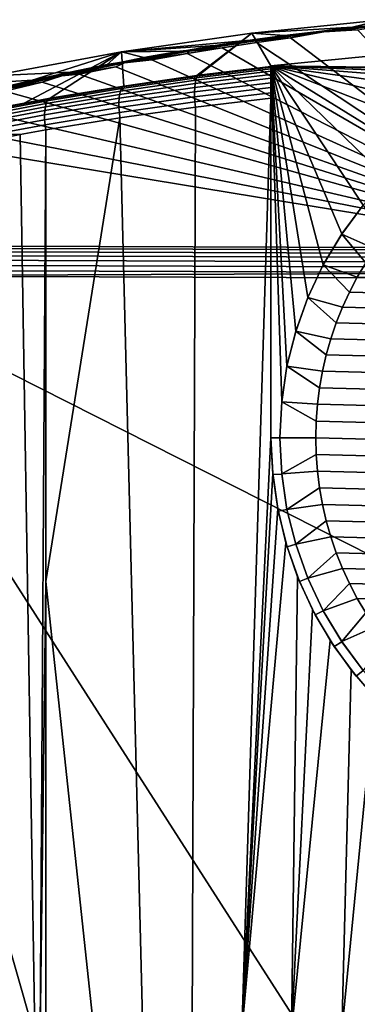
# Model space of a CAD drawing. Header units: metres. Extents: x -109 to 109, y -100 to 76.
# Tile 155 of 256: x -18 to -8, y -21 to 6. Entities that reach past the tile are written whole.
import ezdxf

# ---------------------------------------------------------------- set-up
doc = ezdxf.new("R2010")
doc.units = ezdxf.units.M
doc.layers.add('solid_21062310', color=7, linetype='CONTINUOUS')

msp = doc.modelspace()

# ---------------------------------------------------------------- linework, layer by layer
at = {"layer": 'solid_21062310'}
for points in [[(-11.034836, 5.807334, -0.004598), (-7.367312, 6.182302, -0.004598), (-7.00902, 5.236349, -26.997431), (-10.5, 4.893211, -26.997431)], [(-8.219061, 5.970265, 2.68034), (-7.367312, 6.182302, -0.004598), (-11.034836, 5.807334, -0.004598)], [(-9.078349, 5.864571, 3.05065), (-7.113931, 6.071162, 2.483047), (-8.219061, 5.970265, 2.68034)], [(-9.024646, 5.839357, 3.206938), (-7.071074, 6.044809, 2.642463), (-7.113931, 6.071162, 2.483047), (-9.078349, 5.864571, 3.05065)], [(-7.113931, 6.071162, 2.483047), (-6.355292, 6.145545, 2.205222), (-7.367312, 6.182302, -0.004598), (-8.219061, 5.970265, 2.68034)], [(-10.118719, 5.744907, 3.291151), (-11.034836, 5.807334, -0.004598), (-14.6852, 5.283088, -0.004598), (-11.084517, 5.612124, 3.651128)], [(-14.61471, 4.327621, -26.515522), (-14.6852, 5.283088, -0.004598), (-11.034836, 5.807334, -0.004598), (-12.572863, 4.620987, -27.074518)], [(-12.518049, 4.628246, -27.088285), (-12.572863, 4.620987, -27.074518), (-11.034836, 5.807334, -0.004598)], [(-12.518049, 4.628246, -27.088285), (-11.034836, 5.807334, -0.004598), (-10.5, 4.893211, -26.997431), (-10.5, 4.873146, -27.551043)], [(-9.078349, 5.864571, 3.05065), (-8.219061, 5.970265, 2.68034), (-11.034836, 5.807334, -0.004598), (-10.118719, 5.744907, 3.291151)], [(-10.996827, 5.613539, 3.740357), (-9.078349, 5.864571, 3.05065), (-10.118719, 5.744907, 3.291151)], [(-10.933153, 5.589628, 3.893065), (-9.024646, 5.839357, 3.206938), (-9.078349, 5.864571, 3.05065), (-10.996827, 5.613539, 3.740357)], [(-10.933153, 5.589628, 3.893065), (-9.951562, 5.672509, 3.694416), (-9.024646, 5.839357, 3.206938)], [(-9.024646, 5.839357, 3.206938), (-9.951562, 5.672509, 3.694416), (-2.20382, -0.203363, 19.838242), (-8.081218, 5.894581, 3.084278)], [(-9.024646, 5.839357, 3.206938), (-8.081218, 5.894581, 3.084278), (-7.071074, 6.044809, 2.642463)], [(-12.062616, 5.465058, 4.049854), (-11.084517, 5.612124, 3.651128), (-14.6852, 5.283088, -0.004598)], [(-12.865124, 5.321903, 4.541619), (-10.996827, 5.613539, 3.740357), (-12.062616, 5.465058, 4.049854)], [(-12.792371, 5.299408, 4.690436), (-10.933153, 5.589628, 3.893065), (-10.996827, 5.613539, 3.740357), (-12.865124, 5.321903, 4.541619)], [(-10.933153, 5.589628, 3.893065), (-12.792371, 5.299408, 4.690436), (-11.866964, 5.396371, 4.453099), (-10.903048, 5.541526, 4.054289)], [(-10.996827, 5.613539, 3.740357), (-11.084517, 5.612124, 3.651128), (-12.062616, 5.465058, 4.049854)], [(-10.903048, 5.541526, 4.054289), (-11.866964, 5.396371, 4.453099), (-2.20382, -0.203363, 19.838242)], [(-10.996827, 5.613539, 3.740357), (-10.118719, 5.744907, 3.291151), (-11.084517, 5.612124, 3.651128)], [(-10.933153, 5.589628, 3.893065), (-10.903048, 5.541526, 4.054289), (-9.951562, 5.672509, 3.694416)], [(-9.951562, 5.672509, 3.694416), (-10.903048, 5.541526, 4.054289), (-2.20382, -0.203363, 19.838242)], [(-16.115448, 4.719015, 6.072107), (-15.079737, 4.930812, 5.49791), (-14.6852, 5.283088, -0.004598), (-18.310461, 4.610676, -0.004598)], [(-18.218073, 4.163501, -12.691058), (-18.310461, 4.610676, -0.004598), (-14.6852, 5.283088, -0.004598)], [(-17.401569, 3.854229, -25.612337), (-18.125448, 3.716527, -25.373379), (-18.218073, 4.163501, -12.691058), (-14.6852, 5.283088, -0.004598)], [(-16.677114, 3.985646, -25.857445), (-17.401569, 3.854229, -25.612337), (-14.6852, 5.283088, -0.004598)], [(-14.61471, 4.327621, -26.515522), (-16.677114, 3.985646, -25.857445), (-14.6852, 5.283088, -0.004598)], [(-14.679691, 4.993556, 5.443746), (-14.059426, 5.125195, 4.97104), (-14.6852, 5.283088, -0.004598), (-15.079737, 4.930812, 5.49791)], [(-12.865124, 5.321903, 4.541619), (-12.062616, 5.465058, 4.049854), (-14.6852, 5.283088, -0.004598), (-13.053982, 5.302999, 4.489172)], [(-14.059426, 5.125195, 4.97104), (-13.053982, 5.302999, 4.489172), (-14.6852, 5.283088, -0.004598)], [(-14.679691, 4.993556, 5.443746), (-12.865124, 5.321903, 4.541619), (-14.059426, 5.125195, 4.97104)], [(-14.598745, 4.972542, 5.588495), (-12.792371, 5.299408, 4.690436), (-12.865124, 5.321903, 4.541619), (-14.679691, 4.993556, 5.443746)], [(-14.598745, 4.972542, 5.588495), (-12.84421, 5.23637, 4.892699), (-12.792371, 5.299408, 4.690436)], [(-14.598745, 4.972542, 5.588495), (-13.835531, 5.060809, 5.375048), (-12.84421, 5.23637, 4.892699)], [(-12.865124, 5.321903, 4.541619), (-13.053982, 5.302999, 4.489172), (-14.059426, 5.125195, 4.97104)], [(-12.84421, 5.23637, 4.892699), (-13.835531, 5.060809, 5.375048), (-2.20382, -0.203363, 19.838242)], [(-11.866964, 5.396371, 4.453099), (-12.84421, 5.23637, 4.892699), (-2.20382, -0.203363, 19.838242)], [(-12.792371, 5.299408, 4.690436), (-12.84421, 5.23637, 4.892699), (-11.866964, 5.396371, 4.453099)], [(0, 4.75, -26.997431), (-10.5, 4.893211, -26.997431), (-7.00902, 5.236349, -26.997431), (10.5, 4.893211, -26.997431)], [(-16.438766, 4.632203, 6.436555), (-14.679691, 4.993556, 5.443746), (-16.115448, 4.719015, 6.072107)], [(-16.350473, 4.612696, 6.577163), (-14.598745, 4.972542, 5.588495), (-14.679691, 4.993556, 5.443746), (-16.438766, 4.632203, 6.436555)], [(-16.350473, 4.612696, 6.577163), (-14.841576, 4.868805, 5.902574), (-14.598745, 4.972542, 5.588495)], [(-14.679691, 4.993556, 5.443746), (-15.079737, 4.930812, 5.49791), (-16.115448, 4.719015, 6.072107)], [(-14.598745, 4.972542, 5.588495), (-14.841576, 4.868805, 5.902574), (-2.20382, -0.203363, 19.838242), (-13.835531, 5.060809, 5.375048)], [(-16.115448, 4.719015, 6.072107), (-18.310461, 4.610676, -0.004598), (-18.272142, 4.425198, 3.68485), (-17.166782, 4.48898, 6.695823)], [(-16.438766, 4.632203, 6.436555), (-16.115448, 4.719015, 6.072107), (-17.166782, 4.48898, 6.695823)], [(-16.350473, 4.612696, 6.577163), (-15.862755, 4.659534, 6.477543), (-14.841576, 4.868805, 5.902574)], [(-14.841576, 4.868805, 5.902574), (-15.862755, 4.659534, 6.477543), (-2.20382, -0.203363, 19.838242)], [(-12.604857, 4.489345, -27.502893), (-10.5, 4.742711, -27.990597), (-10.5, 4.653219, -28.113449), (-12.622868, 4.398937, -27.621202)], [(-12.580948, 4.558877, -27.372171), (-10.5, 4.810333, -27.853823), (-10.5, 4.742711, -27.990597), (-12.604857, 4.489345, -27.502893)], [(-12.551804, 4.605602, -27.232664), (-10.5, 4.854404, -27.705849), (-10.5, 4.810333, -27.853823), (-12.580948, 4.558877, -27.372171)], [(-12.551804, 4.605602, -27.232664), (-12.518049, 4.628246, -27.088285), (-10.5, 4.873146, -27.551043), (-10.5, 4.854404, -27.705849)], [(-10.199225, -4.48806, -26.997431), (-10.25, -5.5, -26.997431), (-10.5, -5.5, -26.997431), (-10.5, 4.893211, -26.997431)], [(-10.5, 4.873146, -27.551043), (-10.5, 4.893211, -26.997431), (-10.5, -5.5, -26.997431)], [(-10.052538, -3.498011, -26.997431), (-10.199225, -4.48806, -26.997431), (-10.5, 4.893211, -26.997431)], [(-9.808663, -2.526206, -26.997431), (-10.052538, -3.498011, -26.997431), (-10.5, 4.893211, -26.997431)], [(-9.468756, -1.575948, -26.997431), (-9.808663, -2.526206, -26.997431), (-10.5, 4.893211, -26.997431)], [(-9.040362, -0.669914, -26.997431), (-9.468756, -1.575948, -26.997431), (-10.5, 4.893211, -26.997431)], [(-8.521489, 0.195243, -26.997431), (-9.040362, -0.669914, -26.997431), (-10.5, 4.893211, -26.997431)], [(-7.923959, 1.001746, -26.997431), (-8.521489, 0.195243, -26.997431), (-10.5, 4.893211, -26.997431)], [(-7.247416, 1.747416, -26.997431), (-7.923959, 1.001746, -26.997431), (-10.5, 4.893211, -26.997431)], [(-6.501746, 2.423959, -26.997431), (-7.247416, 1.747416, -26.997431), (-10.5, 4.893211, -26.997431)], [(-5.695243, 3.021489, -26.997431), (-6.501746, 2.423959, -26.997431), (-10.5, 4.893211, -26.997431)], [(-4.830086, 3.540363, -26.997431), (-5.695243, 3.021489, -26.997431), (-10.5, 4.893211, -26.997431)], [(-3.924052, 3.968755, -26.997431), (-4.830086, 3.540363, -26.997431), (-10.5, 4.893211, -26.997431)], [(-2.973794, 4.308663, -26.997431), (-3.924052, 3.968755, -26.997431), (-10.5, 4.893211, -26.997431)], [(-2.001207, 4.552626, -26.997431), (-2.973794, 4.308663, -26.997431), (-10.5, 4.893211, -26.997431)], [(-1.004024, 4.700117, -26.997431), (-2.001207, 4.552626, -26.997431), (-10.5, 4.893211, -26.997431)], [(0, 4.75, -26.997431), (-1.004024, 4.700117, -26.997431), (-10.5, 4.893211, -26.997431)], [(-10.5, 4.854404, -27.705849), (-10.5, 4.873146, -27.551043), (-10.5, -5.5, -26.997431)], [(-10.5, 4.810333, -27.853823), (-10.5, 4.854404, -27.705849), (-10.5, -5.5, -26.997431)], [(-10.5, 4.742711, -27.990597), (-10.5, 4.810333, -27.853823), (-10.5, -5.5, -26.997431)], [(-10.5, 4.653219, -28.113449), (-10.5, 4.742711, -27.990597), (-10.5, -5.5, -26.997431)], [(-18.272142, 4.425198, 3.68485), (-18.233728, 4.239922, 7.370806), (-17.166782, 4.48898, 6.695823)], [(-18.141794, 4.241425, 7.510211), (-16.438766, 4.632203, 6.436555), (-17.166782, 4.48898, 6.695823), (-18.233728, 4.239922, 7.370806)], [(-16.438766, 4.632203, 6.436555), (-18.141794, 4.241425, 7.510211), (-18.046936, 4.223424, 7.646678), (-16.350473, 4.612696, 6.577163)], [(-16.350473, 4.612696, 6.577163), (-18.046936, 4.223424, 7.646678), (-16.899197, 4.432216, 7.102093)], [(-18.046936, 4.223424, 7.646678), (-17.950905, 4.186233, 7.777926), (-16.899197, 4.432216, 7.102093)], [(-16.899197, 4.432216, 7.102093), (-17.950905, 4.186233, 7.777926), (-2.20382, -0.203363, 19.838242)], [(-16.350473, 4.612696, 6.577163), (-16.899197, 4.432216, 7.102093), (-2.20382, -0.203363, 19.838242), (-15.862755, 4.659534, 6.477543)], [(-12.622868, 4.398937, -27.621202), (-14.735401, 4.095721, -27.038837), (-14.714552, 4.18602, -26.922445), (-12.604857, 4.489345, -27.502893)], [(-12.604857, 4.489345, -27.502893), (-14.714552, 4.18602, -26.922445), (-14.686964, 4.255938, -26.794048), (-12.580948, 4.558877, -27.372171)], [(-12.580948, 4.558877, -27.372171), (-14.686964, 4.255938, -26.794048), (-14.653389, 4.303566, -26.657154), (-12.551804, 4.605602, -27.232664)], [(-14.653389, 4.303566, -26.657154), (-14.61471, 4.327621, -26.515522), (-12.572863, 4.620987, -27.074518), (-12.551804, 4.605602, -27.232664)], [(-12.634479, 4.290164, -27.723812), (-10.5, 4.545372, -28.218102), (-10.5, 4.421105, -28.302958), (-12.639369, 4.166047, -27.807871)], [(-12.639369, 4.166047, -27.807871), (-10.5, 4.421105, -28.302958), (-10.5, 4.284853, -28.365059), (-12.637401, 4.030032, -27.871046)], [(-12.622868, 4.398937, -27.621202), (-10.5, 4.653219, -28.113449), (-10.5, 4.545372, -28.218102), (-12.634479, 4.290164, -27.723812)], [(-12.551804, 4.605602, -27.232664), (-12.572863, 4.620987, -27.074518), (-12.518049, 4.628246, -27.088285)], [(-10.5, 4.545372, -28.218102), (-10.5, 4.653219, -28.113449), (-10.5, -5.5, -26.997431)], [(-10.5, 4.421105, -28.302958), (-10.5, 4.545372, -28.218102), (-10.5, -5.5, -26.997431)], [(-10.5, 4.284853, -28.365059), (-10.5, 4.421105, -28.302958), (-10.5, -5.5, -26.997431)], [(-17.950905, 4.186233, 7.777926), (-19.505796, 3.818522, 8.788204), (-2.20382, -0.203363, 19.838242)], [(-14.735401, 4.095721, -27.038837), (-16.812883, 3.750926, -26.36993), (-16.78932, 3.841093, -26.255711), (-14.714552, 4.18602, -26.922445)], [(-14.714552, 4.18602, -26.922445), (-16.78932, 3.841093, -26.255711), (-16.758251, 3.911429, -26.129936), (-14.686964, 4.255938, -26.794048)], [(-14.686964, 4.255938, -26.794048), (-16.758251, 3.911429, -26.129936), (-16.72051, 3.960048, -25.995983), (-14.653389, 4.303566, -26.657154)], [(-16.72051, 3.960048, -25.995983), (-16.677114, 3.985646, -25.857445), (-14.61471, 4.327621, -26.515522), (-14.653389, 4.303566, -26.657154)], [(-12.639369, 4.166047, -27.807871), (-14.754799, 3.864342, -27.223297), (-14.74894, 3.987509, -27.140043), (-12.634479, 4.290164, -27.723812)], [(-12.637401, 4.030032, -27.871046), (-14.752819, 3.729585, -27.286324), (-14.754799, 3.864342, -27.223297), (-12.639369, 4.166047, -27.807871)], [(-12.634479, 4.290164, -27.723812), (-14.74894, 3.987509, -27.140043), (-14.735401, 4.095721, -27.038837), (-12.622868, 4.398937, -27.621202)], [(-12.637401, 4.030032, -27.871046), (-10.5, 4.284853, -28.365059), (-10.5, 4.139241, -28.403219), (-12.62863, 3.885898, -27.911583)], [(-12.62863, 3.885898, -27.911583), (-10.5, 4.139241, -28.403219), (-10.5, 3.988568, -28.416101), (-12.61329, 3.737648, -27.928354)], [(-10.5, 4.139241, -28.403219), (-10.5, 4.284853, -28.365059), (-10.5, -5.5, -26.997431)], [(-10.5, 3.988568, -28.416101), (-10.5, 4.139241, -28.403219), (-10.5, -5.5, -26.997431)], [(-18.229164, 3.571733, -25.773026), (-18.201246, 3.641973, -25.646763), (-16.758251, 3.911429, -26.129936), (-16.78932, 3.841093, -26.255711)], [(-18.201246, 3.641973, -25.646763), (-18.166445, 3.690655, -25.512323), (-16.72051, 3.960048, -25.995983), (-16.758251, 3.911429, -26.129936)], [(-18.166445, 3.690655, -25.512323), (-18.125448, 3.716527, -25.373379), (-17.401569, 3.854229, -25.612337), (-16.72051, 3.960048, -25.995983)], [(-16.72051, 3.960048, -25.995983), (-17.401569, 3.854229, -25.612337), (-16.677114, 3.985646, -25.857445)], [(-14.754799, 3.864342, -27.223297), (-16.83519, 3.521247, -26.551846), (-16.828312, 3.643349, -26.469534), (-14.74894, 3.987509, -27.140043)], [(-14.752819, 3.729585, -27.286324), (-16.833334, 3.387896, -26.614658), (-16.83519, 3.521247, -26.551846), (-14.754799, 3.864342, -27.223297)], [(-14.74894, 3.987509, -27.140043), (-16.828312, 3.643349, -26.469534), (-16.812883, 3.750926, -26.36993), (-14.735401, 4.095721, -27.038837)], [(-12.62863, 3.885898, -27.911583), (-14.743053, 3.586921, -27.3274), (-14.752819, 3.729585, -27.286324), (-12.637401, 4.030032, -27.871046)], [(-14.743053, 3.586921, -27.3274), (-12.62863, 3.885898, -27.911583), (-12.61329, 3.737648, -27.928354), (-14.725754, 3.440241, -27.345428)], [(-12.706646, -22.102776, -27.904629), (-12.61329, 3.737648, -27.928354), (-10.5, 3.988568, -28.416101), (-11.319569, -22.094944, -28.238083)], [(-11.319569, -22.094944, -28.238083), (-10.5, 3.988568, -28.416101), (-10.5, -5.5, -28.416101)], [(-10.5, 3.988568, -28.416101), (-10.5, -5.5, -26.997431), (-10.5, -5.5, -28.416101)], [(-20.722416, 3.5969, 9.371467), (-21.044199, 3.469305, 9.747668), (-2.20382, -0.203363, 19.838242), (-19.505796, 3.818522, 8.788204)], [(-18.265169, 3.253022, -26.070627), (-18.261559, 3.374624, -25.987829), (-16.828312, 3.643349, -26.469534), (-16.83519, 3.521247, -26.551846)], [(-18.261559, 3.374624, -25.987829), (-18.249449, 3.481816, -25.887737), (-16.812883, 3.750926, -26.36993), (-16.828312, 3.643349, -26.469534)], [(-18.249449, 3.481816, -25.887737), (-18.229164, 3.571733, -25.773026), (-16.78932, 3.841093, -26.255711), (-16.812883, 3.750926, -26.36993)], [(-14.743053, 3.586921, -27.3274), (-16.822792, 3.246873, -26.656288), (-16.833334, 3.387896, -26.614658), (-14.752819, 3.729585, -27.286324)], [(-16.822792, 3.246873, -26.656288), (-14.743053, 3.586921, -27.3274), (-14.725754, 3.440241, -27.345428), (-16.804001, 3.101939, -26.675566)], [(-12.706646, -22.102776, -27.904629), (-14.083823, -22.111782, -27.532843), (-14.725754, 3.440241, -27.345428), (-12.61329, 3.737648, -27.928354)], [(-21.044199, 3.469305, 9.747668), (-22.56638, 3.138327, 10.657023), (-2.20382, -0.203363, 19.838242)], [(-18.260185, 3.120263, -26.133915), (-18.265169, 3.253022, -26.070627), (-16.83519, 3.521247, -26.551846), (-16.833334, 3.387896, -26.614658)], [(-18.246738, 2.979895, -26.176004), (-18.260185, 3.120263, -26.133915), (-16.833334, 3.387896, -26.614658), (-16.822792, 3.246873, -26.656288)], [(-16.803814, -9.515818, -26.675631), (-16.804001, 3.101939, -26.675566), (-14.725754, 3.440241, -27.345428)], [(-14.083823, -22.111782, -27.532843), (-15.45003, -22.12203, -27.12302), (-16.803814, -9.515818, -26.675631), (-14.725754, 3.440241, -27.345428)], [(-24.073174, 2.824729, 11.518627), (-23.166414, -0.126966, 19.628342), (-2.20382, -0.203363, 19.838242), (-22.56638, 3.138327, 10.657023)], [(-16.822792, 3.246873, -26.656288), (-16.804001, 3.101939, -26.675566), (-17.514685, 2.971952, -26.432686), (-18.246738, 2.979895, -26.176004)], [(-17.514685, 2.971952, -26.432686), (-16.804001, 3.101939, -26.675566), (-16.953747, -22.134804, -26.623896), (-17.106878, -22.135736, -26.571331)], [(-16.953747, -22.134804, -26.623896), (-16.804001, 3.101939, -26.675566), (-16.803814, -9.515818, -26.675631)], [(-18.225191, 2.835671, -26.195766), (-17.514685, 2.971952, -26.432686), (-17.106878, -22.135736, -26.571331), (-20.638123, -22.152105, -25.434639)], [(-18.246738, 2.979895, -26.176004), (-17.514685, 2.971952, -26.432686), (-18.225191, 2.835671, -26.195766)], [(-7.923425, 1.002448, -44.497433), (-8.522506, 0.194682, -44.497433), (-8.521489, 0.195243, -26.997431), (-7.923959, 1.001746, -26.997431)], [(-8.522506, 0.194682, -44.497433), (-7.923425, 1.002448, -44.497433), (-7.314716, 0.161927, -45.497433), (-7.592024, -0.215715, -45.497433)], [(-8.522506, 0.194682, -44.497433), (-9.039744, -0.66828, -44.497433), (-9.040362, -0.669914, -26.997431), (-8.521489, 0.195243, -26.997431)], [(-9.039744, -0.66828, -44.497433), (-8.522506, 0.194682, -44.497433), (-7.849915, -0.607018, -45.497433), (-8.087756, -1.011045, -45.497433)], [(-8.522506, 0.194682, -44.497433), (-7.592024, -0.215715, -45.497433), (-7.849915, -0.607018, -45.497433)], [(-2.2071, -0.359644, 20.108921), (-44.132294, -0.206849, 19.689119), (-44.133808, -0.31778, 19.800045), (-2.208615, -0.470575, 20.219845)], [(-2.2071, -0.359644, 20.108921), (-2.205485, -0.269662, 19.980417), (-44.13068, -0.116867, 19.560617), (-44.132294, -0.206849, 19.689119)], [(-2.205485, -0.269662, 19.980417), (-2.20382, -0.203363, 19.838242), (-23.166414, -0.126966, 19.628342), (-44.13068, -0.116867, 19.560617)], [(-2.209984, -0.599084, 20.30982), (-44.135178, -0.44629, 19.89002), (-44.13636, -0.588472, 19.956314), (-2.211166, -0.741266, 20.376116)], [(-2.208615, -0.470575, 20.219845), (-44.133808, -0.31778, 19.800045), (-44.135178, -0.44629, 19.89002), (-2.209984, -0.599084, 20.30982)], [(-44.137318, -0.740008, 19.99691), (-44.138027, -0.896292, 20.010578), (-23.175426, -0.972689, 20.220478), (-2.212125, -0.892802, 20.416712)], [(-2.212125, -0.892802, 20.416712), (-2.211166, -0.741266, 20.376116), (-44.13636, -0.588472, 19.956314), (-44.137318, -0.740008, 19.99691)], [(-9.039744, -0.66828, -44.497433), (-9.469766, -1.577495, -44.497433), (-9.468756, -1.575948, -26.997431), (-9.040362, -0.669914, -26.997431)], [(-9.469766, -1.577495, -44.497433), (-9.039744, -0.66828, -44.497433), (-8.304645, -1.426258, -45.497433), (-8.50035, -1.852185, -45.497433)], [(-9.039744, -0.66828, -44.497433), (-8.087756, -1.011045, -45.497433), (-8.304645, -1.426258, -45.497433)], [(-7.849915, -0.607018, -45.497433), (8.087756, -1.011045, -45.497433), (8.304645, -1.426258, -45.497433), (-8.087756, -1.011045, -45.497433)], [(-17.148014, -22.086779, 20.280832), (-23.175426, -0.972689, 20.220478), (-44.138027, -0.896292, 20.010578), (-31.916616, -22.060759, 20.132952)], [(-2.212125, -0.892802, 20.416712), (-23.175426, -0.972689, 20.220478), (-2.212826, -1.049087, 20.43038)], [(-9.607307, -22.091278, 20.356337), (-2.212831, -22.082581, 20.43038), (-2.212831, -11.565833, 20.43038), (-23.175426, -0.972689, 20.220478)], [(-23.175426, -0.972689, 20.220478), (-2.212831, -11.565833, 20.43038), (-2.212826, -1.049087, 20.43038)], [(-17.148014, -22.086779, 20.280832), (-9.607307, -22.091278, 20.356337), (-23.175426, -0.972689, 20.220478)], [(-8.087756, -1.011045, -45.497433), (8.304645, -1.426258, -45.497433), (8.50035, -1.852185, -45.497433), (-8.304645, -1.426258, -45.497433)], [(-9.469766, -1.577495, -44.497433), (-9.808607, -2.524477, -44.497433), (-9.808663, -2.526206, -26.997431), (-9.468756, -1.575948, -26.997431)], [(-9.808607, -2.524477, -44.497433), (-9.469766, -1.577495, -44.497433), (-8.67426, -2.287578, -45.497433), (-8.825777, -2.730847, -45.497433)], [(-9.469766, -1.577495, -44.497433), (-8.50035, -1.852185, -45.497433), (-8.67426, -2.287578, -45.497433)], [(-8.304645, -1.426258, -45.497433), (8.50035, -1.852185, -45.497433), (8.67426, -2.287578, -45.497433), (-8.50035, -1.852185, -45.497433)], [(-8.50035, -1.852185, -45.497433), (8.67426, -2.287578, -45.497433), (8.825777, -2.730847, -45.497433), (-8.67426, -2.287578, -45.497433)], [(-8.67426, -2.287578, -45.497433), (8.825777, -2.730847, -45.497433), (8.954696, -3.181417, -45.497433), (-8.825777, -2.730847, -45.497433)], [(-9.808607, -2.524477, -44.497433), (-10.053069, -3.500427, -44.497433), (-10.052538, -3.498011, -26.997431), (-9.808663, -2.526206, -26.997431)], [(-10.053069, -3.500427, -44.497433), (-9.808607, -2.524477, -44.497433), (-8.954696, -3.181417, -45.497433), (-9.060665, -3.638069, -45.497433)], [(-9.808607, -2.524477, -44.497433), (-8.825777, -2.730847, -45.497433), (-8.954696, -3.181417, -45.497433)], [(-8.825777, -2.730847, -45.497433), (8.954696, -3.181417, -45.497433), (9.060665, -3.638069, -45.497433), (-8.954696, -3.181417, -45.497433)], [(-8.954696, -3.181417, -45.497433), (9.060665, -3.638069, -45.497433), (9.143334, -4.099298, -45.497433), (-9.060665, -3.638069, -45.497433)], [(-10.053069, -3.500427, -44.497433), (-10.200633, -4.495217, -44.497433), (-10.199225, -4.48806, -26.997431), (-10.052538, -3.498011, -26.997431)], [(-10.200633, -4.495217, -44.497433), (-10.053069, -3.500427, -44.497433), (-9.143334, -4.099298, -45.497433), (-9.202523, -4.564058, -45.497433)], [(-10.053069, -3.500427, -44.497433), (-9.060665, -3.638069, -45.497433), (-9.143334, -4.099298, -45.497433)], [(-9.060665, -3.638069, -45.497433), (9.143334, -4.099298, -45.497433), (9.202523, -4.564058, -45.497433), (-9.143334, -4.099298, -45.497433)], [(-9.143334, -4.099298, -45.497433), (9.202523, -4.564058, -45.497433), (9.238132, -5.031563, -45.497433), (-9.202523, -4.564058, -45.497433)], [(-10.200633, -4.495217, -44.497433), (-10.25, -5.5, -44.497433), (-10.25, -5.5, -26.997431), (-10.199225, -4.48806, -26.997431)], [(-10.25, -5.5, -44.497433), (-10.200633, -4.495217, -44.497433), (-9.238132, -5.031563, -45.497433), (-9.25, -5.5, -45.497433)], [(-10.200633, -4.495217, -44.497433), (-9.202523, -4.564058, -45.497433), (-9.238132, -5.031563, -45.497433)], [(-9.202523, -4.564058, -45.497433), (9.238132, -5.031563, -45.497433), (9.25, -5.5, -45.497433), (-9.238132, -5.031563, -45.497433)], [(9.238132, -5.968437, -45.497433), (-9.25, -5.5, -45.497433), (-9.238132, -5.031563, -45.497433), (9.25, -5.5, -45.497433)], [(-11.319569, -22.094944, -28.238083), (-10.5, -5.5, -28.416101), (-10.453278, -6.489434, -28.425831)], [(-10.453278, -6.489434, -28.425831), (-10.5, -5.5, -28.416101), (-10.5, -5.5, -26.997431), (-10.449447, -6.529071, -26.997431)], [(-10.25, -5.5, -26.997431), (-10.199225, -6.51194, -26.997431), (-10.449447, -6.529071, -26.997431), (-10.5, -5.5, -26.997431)], [(-10.25, -5.5, -44.497433), (-10.200633, -6.504783, -44.497433), (-10.199225, -6.51194, -26.997431), (-10.25, -5.5, -26.997431)], [(-10.200633, -6.504783, -44.497433), (-10.25, -5.5, -44.497433), (-9.25, -5.5, -45.497433), (-9.238132, -5.968437, -45.497433)], [(9.202523, -6.435942, -45.497433), (-9.238132, -5.968437, -45.497433), (-9.25, -5.5, -45.497433), (9.238132, -5.968437, -45.497433)], [(-10.200633, -6.504783, -44.497433), (-9.238132, -5.968437, -45.497433), (-9.202523, -6.435942, -45.497433)], [(9.143334, -6.900702, -45.497433), (-9.202523, -6.435942, -45.497433), (-9.238132, -5.968437, -45.497433), (9.202523, -6.435942, -45.497433)], [(-11.319569, -22.094944, -28.238083), (-10.453278, -6.489434, -28.425831), (-10.313171, -7.471925, -28.454725)], [(-10.298191, -7.548734, -26.997431), (-10.313171, -7.471925, -28.454725), (-10.453278, -6.489434, -28.425831), (-10.449447, -6.529071, -26.997431)], [(-10.199225, -6.51194, -26.997431), (-10.052538, -7.501989, -26.997431), (-10.298191, -7.548734, -26.997431), (-10.449447, -6.529071, -26.997431)], [(-10.053069, -7.499573, -44.497433), (-10.200633, -6.504783, -44.497433), (-9.202523, -6.435942, -45.497433), (-9.143334, -6.900702, -45.497433)], [(-10.200633, -6.504783, -44.497433), (-10.053069, -7.499573, -44.497433), (-10.052538, -7.501989, -26.997431), (-10.199225, -6.51194, -26.997431)], [(9.060665, -7.361931, -45.497433), (-9.143334, -6.900702, -45.497433), (-9.202523, -6.435942, -45.497433), (9.143334, -6.900702, -45.497433)], [(-10.053069, -7.499573, -44.497433), (-9.143334, -6.900702, -45.497433), (-9.060665, -7.361931, -45.497433)], [(8.954696, -7.818583, -45.497433), (-9.060665, -7.361931, -45.497433), (-9.143334, -6.900702, -45.497433), (9.060665, -7.361931, -45.497433)], [(-9.808607, -8.475523, -44.497433), (-10.053069, -7.499573, -44.497433), (-9.060665, -7.361931, -45.497433), (-8.954696, -7.818583, -45.497433)], [(8.825777, -8.269154, -45.497433), (-8.954696, -7.818583, -45.497433), (-9.060665, -7.361931, -45.497433), (8.954696, -7.818583, -45.497433)], [(-11.319569, -22.094944, -28.238083), (-10.313171, -7.471925, -28.454725), (-10.080467, -8.438396, -28.501822)], [(-10.047997, -8.547564, -26.997431), (-10.080467, -8.438396, -28.501822), (-10.313171, -7.471925, -28.454725), (-10.298191, -7.548734, -26.997431)], [(-10.052538, -7.501989, -26.997431), (-9.808663, -8.473794, -26.997431), (-10.047997, -8.547564, -26.997431), (-10.298191, -7.548734, -26.997431)], [(-10.053069, -7.499573, -44.497433), (-9.808607, -8.475523, -44.497433), (-9.808663, -8.473794, -26.997431), (-10.052538, -7.501989, -26.997431)], [(-9.808607, -8.475523, -44.497433), (-8.954696, -7.818583, -45.497433), (-8.825777, -8.269154, -45.497433)], [(8.67426, -8.712421, -45.497433), (-8.825777, -8.269154, -45.497433), (-8.954696, -7.818583, -45.497433), (8.825777, -8.269154, -45.497433)], [(-11.319569, -22.094944, -28.238083), (-10.080467, -8.438396, -28.501822), (-9.756105, -9.381804, -28.565622), (-9.923755, -22.088215, -28.532917)], [(-9.700557, -9.518606, -26.997431), (-9.756105, -9.381804, -28.565622), (-10.080467, -8.438396, -28.501822), (-10.047997, -8.547564, -26.997431)], [(-9.808663, -8.473794, -26.997431), (-9.468756, -9.424052, -26.997431), (-9.700557, -9.518606, -26.997431), (-10.047997, -8.547564, -26.997431)], [(-9.808607, -8.475523, -44.497433), (-9.469766, -9.422505, -44.497433), (-9.468756, -9.424052, -26.997431), (-9.808663, -8.473794, -26.997431)], [(-9.469766, -9.422505, -44.497433), (-9.808607, -8.475523, -44.497433), (-8.825777, -8.269154, -45.497433), (-8.67426, -8.712421, -45.497433)], [(8.50035, -9.147815, -45.497433), (-8.67426, -8.712421, -45.497433), (-8.825777, -8.269154, -45.497433), (8.67426, -8.712421, -45.497433)], [(-9.469766, -9.422505, -44.497433), (-8.67426, -8.712421, -45.497433), (-8.50035, -9.147815, -45.497433)], [(8.304645, -9.573742, -45.497433), (-8.50035, -9.147815, -45.497433), (-8.67426, -8.712421, -45.497433), (8.50035, -9.147815, -45.497433)], [(-9.039744, -10.33172, -44.497433), (-9.469766, -9.422505, -44.497433), (-8.50035, -9.147815, -45.497433), (-8.304645, -9.573742, -45.497433)], [(8.087756, -9.988955, -45.497433), (-8.304645, -9.573742, -45.497433), (-8.50035, -9.147815, -45.497433), (8.304645, -9.573742, -45.497433)], [(-16.803814, -9.515818, -26.675631), (-16.804226, -22.13357, -26.675488), (-16.953747, -22.134804, -26.623896)], [(-15.45003, -22.12203, -27.12302), (-16.804226, -22.13357, -26.675488), (-16.803814, -9.515818, -26.675631)], [(-9.923755, -22.088215, -28.532917), (-9.756105, -9.381804, -28.565622), (-9.342623, -10.292224, -28.643805)], [(-9.260358, -10.449327, -26.997431), (-9.342623, -10.292224, -28.643805), (-9.756105, -9.381804, -28.565622), (-9.700557, -9.518606, -26.997431)], [(-9.468756, -9.424052, -26.997431), (-9.040362, -10.330086, -26.997431), (-9.260358, -10.449327, -26.997431), (-9.700557, -9.518606, -26.997431)], [(-9.469766, -9.422505, -44.497433), (-9.039744, -10.33172, -44.497433), (-9.040362, -10.330086, -26.997431), (-9.468756, -9.424052, -26.997431)], [(-9.039744, -10.33172, -44.497433), (-8.304645, -9.573742, -45.497433), (-8.087756, -9.988955, -45.497433)], [(7.849915, -10.392982, -45.497433), (-8.087756, -9.988955, -45.497433), (-8.304645, -9.573742, -45.497433), (8.087756, -9.988955, -45.497433)], [(-8.522506, -11.194682, -44.497433), (-9.039744, -10.33172, -44.497433), (-8.087756, -9.988955, -45.497433), (-7.849915, -10.392982, -45.497433)], [(7.592024, -10.784285, -45.497433), (-7.849915, -10.392982, -45.497433), (-8.087756, -9.988955, -45.497433), (7.849915, -10.392982, -45.497433)], [(-9.923755, -22.088215, -28.532917), (-9.342623, -10.292224, -28.643805), (-8.842183, -11.162666, -28.733734)], [(-8.730264, -11.333725, -26.997431), (-8.842183, -11.162666, -28.733734), (-9.342623, -10.292224, -28.643805), (-9.260358, -10.449327, -26.997431)], [(-9.040362, -10.330086, -26.997431), (-8.521489, -11.195244, -26.997431), (-8.730264, -11.333725, -26.997431), (-9.260358, -10.449327, -26.997431)], [(-9.039744, -10.33172, -44.497433), (-8.522506, -11.194682, -44.497433), (-8.521489, -11.195244, -26.997431), (-9.040362, -10.330086, -26.997431)], [(-8.522506, -11.194682, -44.497433), (-7.849915, -10.392982, -45.497433), (-7.592024, -10.784285, -45.497433)], [(-7.923425, -12.002448, -44.497433), (-8.522506, -11.194682, -44.497433), (-7.592024, -10.784285, -45.497433), (-7.314716, -11.161927, -45.497433)], [(-9.923755, -22.088215, -28.532917), (-8.842183, -11.162666, -28.733734), (-8.260044, -11.982412, -28.831951), (-8.520309, -22.082523, -28.788897)], [(-8.116716, -12.161001, -26.997431), (-8.260044, -11.982412, -28.831951), (-8.842183, -11.162666, -28.733734), (-8.730264, -11.333725, -26.997431)], [(-8.521489, -11.195244, -26.997431), (-7.923959, -12.001745, -26.997431), (-8.116716, -12.161001, -26.997431), (-8.730264, -11.333725, -26.997431)], [(-8.522506, -11.194682, -44.497433), (-7.923425, -12.002448, -44.497433), (-7.923959, -12.001745, -26.997431), (-8.521489, -11.195244, -26.997431)], [(-8.520309, -22.082523, -28.788897), (-8.260044, -11.982412, -28.831951), (-7.600297, -12.744686, -28.934994)], [(-7.424621, -12.924622, -26.997431), (-7.600297, -12.744686, -28.934994), (-8.260044, -11.982412, -28.831951), (-8.116716, -12.161001, -26.997431)], [(-7.923959, -12.001745, -26.997431), (-7.247416, -12.747416, -26.997431), (-7.424621, -12.924622, -26.997431), (-8.116716, -12.161001, -26.997431)], [(-8.520309, -22.082523, -28.788897), (-7.600297, -12.744686, -28.934994), (-6.871304, -13.43947, -29.038643), (-7.11031, -22.07782, -29.005829)]]:
    msp.add_3dface(points, dxfattribs=at)

doc.saveas('drawing.dxf')
